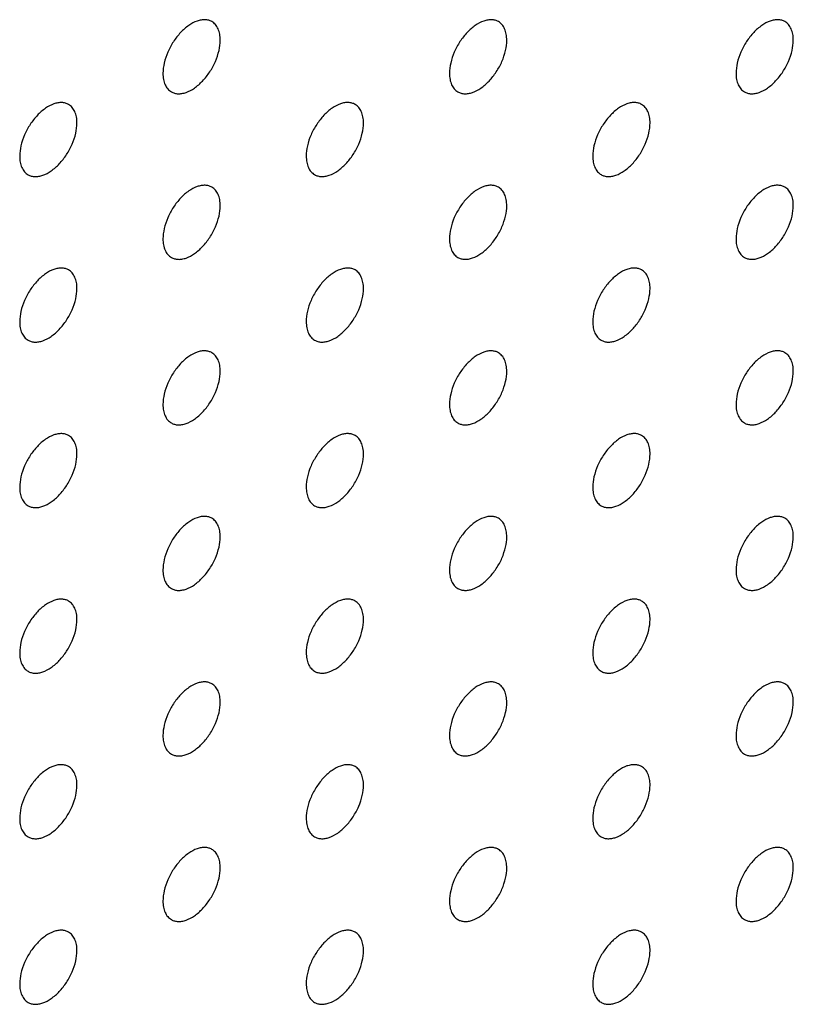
# Model space of a CAD drawing. Header units: inches. Extents: x 0 to 34, y 0 to 22.
# Tile 128 of 176: x 29.224 to 29.606, y 8.107 to 8.592. Entities that reach past the tile are written whole.
import ezdxf

# ---------------------------------------------------------------- set-up
doc = ezdxf.new("R2010")
doc.units = ezdxf.units.IN
doc.header["$LTSCALE"] = 1.87
doc.header["$MEASUREMENT"] = 0
doc.layers.add('02___PRT_ALL_AXES', color=7, linetype='CONTINUOUS')

msp = doc.modelspace()

# ---------------------------------------------------------------- linework, layer by layer
at = {"layer": '02___PRT_ALL_AXES', "color": 7, "linetype": 'CONTINUOUS'}
for points, knots in [([(29.31867, 8.59124), (29.31817, 8.59153), (29.31709, 8.59198), (29.3153, 8.59224), (29.31337, 8.59209), (29.31057, 8.59135), (29.30699, 8.5894), (29.30304, 8.5859), (29.29954, 8.58142), (29.29678, 8.57634), (29.29501, 8.57105), (29.29453, 8.56746), (29.29453, 8.56576)], [0, 0, 0, 0, 0.042842, 0.087441, 0.135298, 0.187275, 0.304489, 0.438213, 0.582466, 0.729664, 0.871609, 1, 1, 1, 1]), ([(29.32281, 8.58209), (29.32281, 8.58309), (29.32265, 8.58502), (29.32187, 8.58766), (29.32057, 8.58982), (29.31933, 8.59086), (29.31867, 8.59124)], [0, 0, 0, 0, 0.288094, 0.548173, 0.782164, 1, 1, 1, 1]), ([(29.46009, 8.59125), (29.4596, 8.59153), (29.45851, 8.59199), (29.45672, 8.59225), (29.45479, 8.5921), (29.45199, 8.59136), (29.44841, 8.58941), (29.44446, 8.5859), (29.44096, 8.58143), (29.43821, 8.57635), (29.43643, 8.57106), (29.43595, 8.56747), (29.43595, 8.56576)], [0, 0, 0, 0, 0.042842, 0.087441, 0.135298, 0.187275, 0.304489, 0.438213, 0.582466, 0.729664, 0.871609, 1, 1, 1, 1]), ([(29.46423, 8.5821), (29.46423, 8.5831), (29.46407, 8.58503), (29.46329, 8.58767), (29.46199, 8.58983), (29.46075, 8.59087), (29.46009, 8.59125)], [0, 0, 0, 0, 0.288094, 0.548173, 0.782164, 1, 1, 1, 1]), ([(29.60151, 8.59126), (29.60102, 8.59154), (29.59993, 8.59199), (29.59814, 8.59226), (29.59621, 8.59211), (29.59341, 8.59137), (29.58983, 8.58941), (29.58588, 8.58591), (29.58238, 8.58144), (29.57963, 8.57635), (29.57786, 8.57107), (29.57737, 8.56748), (29.57737, 8.56577)], [0, 0, 0, 0, 0.042842, 0.087441, 0.135298, 0.187275, 0.304489, 0.438213, 0.582466, 0.729664, 0.871609, 1, 1, 1, 1]), ([(29.60565, 8.5821), (29.60565, 8.58311), (29.60549, 8.58503), (29.60472, 8.58768), (29.60341, 8.58984), (29.60217, 8.59088), (29.60151, 8.59126)], [0, 0, 0, 0, 0.288094, 0.548173, 0.782164, 1, 1, 1, 1]), ([(29.29867, 8.5566), (29.29916, 8.55632), (29.30025, 8.55587), (29.30204, 8.5556), (29.30397, 8.55575), (29.30677, 8.55649), (29.31035, 8.55845), (29.3143, 8.56195), (29.31779, 8.56642), (29.32055, 8.57151), (29.32232, 8.57679), (29.32281, 8.58038), (29.32281, 8.58209)], [0, 0, 0, 0, 0.042842, 0.087441, 0.135298, 0.187275, 0.304489, 0.438213, 0.582466, 0.729664, 0.871609, 1, 1, 1, 1]), ([(29.44009, 8.55661), (29.44058, 8.55633), (29.44167, 8.55587), (29.44346, 8.55561), (29.44539, 8.55576), (29.44819, 8.5565), (29.45177, 8.55845), (29.45572, 8.56196), (29.45922, 8.56643), (29.46197, 8.57151), (29.46374, 8.5768), (29.46423, 8.58039), (29.46423, 8.5821)], [0, 0, 0, 0, 0.042842, 0.087441, 0.135298, 0.187275, 0.304489, 0.438213, 0.582466, 0.729664, 0.871609, 1, 1, 1, 1]), ([(29.58151, 8.55662), (29.582, 8.55633), (29.58309, 8.55588), (29.58488, 8.55562), (29.58681, 8.55576), (29.58961, 8.55651), (29.59319, 8.55846), (29.59714, 8.56196), (29.60064, 8.56644), (29.60339, 8.57152), (29.60516, 8.5768), (29.60565, 8.5804), (29.60565, 8.5821)], [0, 0, 0, 0, 0.042842, 0.087441, 0.135298, 0.187275, 0.304489, 0.438213, 0.582466, 0.729664, 0.871609, 1, 1, 1, 1]), ([(29.29453, 8.56576), (29.29453, 8.56475), (29.29469, 8.56283), (29.29546, 8.56018), (29.29677, 8.55802), (29.29801, 8.55698), (29.29867, 8.5566)], [0, 0, 0, 0, 0.288094, 0.548173, 0.782164, 1, 1, 1, 1]), ([(29.43595, 8.56576), (29.43595, 8.56476), (29.43611, 8.56283), (29.43688, 8.56019), (29.43819, 8.55803), (29.43943, 8.55699), (29.44009, 8.55661)], [0, 0, 0, 0, 0.288094, 0.548173, 0.782164, 1, 1, 1, 1]), ([(29.57737, 8.56577), (29.57737, 8.56476), (29.57753, 8.56284), (29.5783, 8.5602), (29.57961, 8.55804), (29.58085, 8.557), (29.58151, 8.55662)], [0, 0, 0, 0, 0.288094, 0.548173, 0.782164, 1, 1, 1, 1]), ([(29.24796, 8.55041), (29.24746, 8.5507), (29.24638, 8.55115), (29.24458, 8.55141), (29.24266, 8.55127), (29.23986, 8.55053), (29.23628, 8.54857), (29.23233, 8.54507), (29.22883, 8.5406), (29.22607, 8.53551), (29.2243, 8.53023), (29.22381, 8.52663), (29.22381, 8.52493)], [0, 0, 0, 0, 0.042842, 0.087441, 0.135298, 0.187275, 0.304489, 0.438213, 0.582466, 0.729664, 0.871609, 1, 1, 1, 1]), ([(29.2521, 8.54126), (29.2521, 8.54227), (29.25194, 8.54419), (29.25116, 8.54684), (29.24986, 8.549), (29.24862, 8.55003), (29.24796, 8.55041)], [0, 0, 0, 0, 0.288094, 0.548173, 0.782164, 1, 1, 1, 1]), ([(29.38938, 8.55042), (29.38889, 8.55071), (29.3878, 8.55116), (29.38601, 8.55142), (29.38408, 8.55128), (29.38128, 8.55053), (29.3777, 8.54858), (29.37375, 8.54508), (29.37025, 8.5406), (29.36749, 8.53552), (29.36572, 8.53024), (29.36524, 8.52664), (29.36524, 8.52494)], [0, 0, 0, 0, 0.042842, 0.087441, 0.135298, 0.187275, 0.304489, 0.438213, 0.582466, 0.729664, 0.871609, 1, 1, 1, 1]), ([(29.39352, 8.54127), (29.39352, 8.54227), (29.39336, 8.5442), (29.39258, 8.54684), (29.39128, 8.549), (29.39004, 8.55004), (29.38938, 8.55042)], [0, 0, 0, 0, 0.288094, 0.548173, 0.782164, 1, 1, 1, 1]), ([(29.5308, 8.55043), (29.53031, 8.55071), (29.52922, 8.55117), (29.52743, 8.55143), (29.5255, 8.55128), (29.5227, 8.55054), (29.51912, 8.54859), (29.51517, 8.54508), (29.51167, 8.54061), (29.50892, 8.53553), (29.50715, 8.53024), (29.50666, 8.52665), (29.50666, 8.52494)], [0, 0, 0, 0, 0.042842, 0.087441, 0.135298, 0.187275, 0.304489, 0.438213, 0.582466, 0.729664, 0.871609, 1, 1, 1, 1]), ([(29.53494, 8.54128), (29.53494, 8.54228), (29.53478, 8.54421), (29.53401, 8.54685), (29.5327, 8.54901), (29.53146, 8.55005), (29.5308, 8.55043)], [0, 0, 0, 0, 0.288094, 0.548173, 0.782164, 1, 1, 1, 1]), ([(29.22796, 8.51577), (29.22845, 8.51549), (29.22954, 8.51504), (29.23133, 8.51477), (29.23326, 8.51492), (29.23606, 8.51566), (29.23964, 8.51762), (29.24359, 8.52112), (29.24708, 8.52559), (29.24984, 8.53068), (29.25161, 8.53596), (29.2521, 8.53955), (29.2521, 8.54126)], [0, 0, 0, 0, 0.042842, 0.087441, 0.135298, 0.187275, 0.304489, 0.438213, 0.582466, 0.729664, 0.871609, 1, 1, 1, 1]), ([(29.36938, 8.51578), (29.36987, 8.5155), (29.37096, 8.51505), (29.37275, 8.51478), (29.37468, 8.51493), (29.37748, 8.51567), (29.38106, 8.51763), (29.38501, 8.52113), (29.3885, 8.5256), (29.39126, 8.53069), (29.39303, 8.53597), (29.39352, 8.53956), (29.39352, 8.54127)], [0, 0, 0, 0, 0.042842, 0.087441, 0.135298, 0.187275, 0.304489, 0.438213, 0.582466, 0.729664, 0.871609, 1, 1, 1, 1]), ([(29.5108, 8.51579), (29.51129, 8.51551), (29.51238, 8.51505), (29.51417, 8.51479), (29.5161, 8.51494), (29.5189, 8.51568), (29.52248, 8.51763), (29.52643, 8.52114), (29.52993, 8.52561), (29.53268, 8.53069), (29.53445, 8.53598), (29.53494, 8.53957), (29.53494, 8.54128)], [0, 0, 0, 0, 0.042842, 0.087441, 0.135298, 0.187275, 0.304489, 0.438213, 0.582466, 0.729664, 0.871609, 1, 1, 1, 1]), ([(29.22381, 8.52493), (29.22381, 8.52392), (29.22397, 8.522), (29.22475, 8.51935), (29.22606, 8.51719), (29.2273, 8.51616), (29.22796, 8.51577)], [0, 0, 0, 0, 0.288094, 0.548173, 0.782164, 1, 1, 1, 1]), ([(29.36524, 8.52494), (29.36524, 8.52393), (29.3654, 8.52201), (29.36617, 8.51936), (29.36748, 8.5172), (29.36872, 8.51616), (29.36938, 8.51578)], [0, 0, 0, 0, 0.288094, 0.548173, 0.782164, 1, 1, 1, 1]), ([(29.50666, 8.52494), (29.50666, 8.52394), (29.50682, 8.52201), (29.50759, 8.51937), (29.5089, 8.51721), (29.51014, 8.51617), (29.5108, 8.51579)], [0, 0, 0, 0, 0.288094, 0.548173, 0.782164, 1, 1, 1, 1]), ([(29.31867, 8.50959), (29.31817, 8.50988), (29.31709, 8.51033), (29.3153, 8.51059), (29.31337, 8.51045), (29.31057, 8.50971), (29.30699, 8.50775), (29.30304, 8.50425), (29.29954, 8.49978), (29.29678, 8.49469), (29.29501, 8.48941), (29.29453, 8.48581), (29.29453, 8.48411)], [0, 0, 0, 0, 0.042842, 0.087441, 0.135298, 0.187275, 0.304489, 0.438213, 0.582466, 0.729664, 0.871609, 1, 1, 1, 1]), ([(29.32281, 8.50044), (29.32281, 8.50145), (29.32265, 8.50337), (29.32187, 8.50602), (29.32057, 8.50818), (29.31933, 8.50921), (29.31867, 8.50959)], [0, 0, 0, 0, 0.288094, 0.548173, 0.782164, 1, 1, 1, 1]), ([(29.46009, 8.5096), (29.4596, 8.50989), (29.45851, 8.51034), (29.45672, 8.5106), (29.45479, 8.51046), (29.45199, 8.50971), (29.44841, 8.50776), (29.44446, 8.50426), (29.44096, 8.49978), (29.43821, 8.4947), (29.43643, 8.48942), (29.43595, 8.48582), (29.43595, 8.48412)], [0, 0, 0, 0, 0.042842, 0.087441, 0.135298, 0.187275, 0.304489, 0.438213, 0.582466, 0.729664, 0.871609, 1, 1, 1, 1]), ([(29.46423, 8.50045), (29.46423, 8.50146), (29.46407, 8.50338), (29.46329, 8.50602), (29.46199, 8.50818), (29.46075, 8.50922), (29.46009, 8.5096)], [0, 0, 0, 0, 0.288094, 0.548173, 0.782164, 1, 1, 1, 1]), ([(29.60151, 8.50961), (29.60102, 8.50989), (29.59993, 8.51035), (29.59814, 8.51061), (29.59621, 8.51046), (29.59341, 8.50972), (29.58983, 8.50777), (29.58588, 8.50426), (29.58238, 8.49979), (29.57963, 8.49471), (29.57786, 8.48942), (29.57737, 8.48583), (29.57737, 8.48412)], [0, 0, 0, 0, 0.042842, 0.087441, 0.135298, 0.187275, 0.304489, 0.438213, 0.582466, 0.729664, 0.871609, 1, 1, 1, 1]), ([(29.60565, 8.50046), (29.60565, 8.50146), (29.60549, 8.50339), (29.60472, 8.50603), (29.60341, 8.50819), (29.60217, 8.50923), (29.60151, 8.50961)], [0, 0, 0, 0, 0.288094, 0.548173, 0.782164, 1, 1, 1, 1]), ([(29.29867, 8.47496), (29.29916, 8.47467), (29.30025, 8.47422), (29.30204, 8.47395), (29.30397, 8.4741), (29.30677, 8.47484), (29.31035, 8.4768), (29.3143, 8.4803), (29.31779, 8.48477), (29.32055, 8.48986), (29.32232, 8.49514), (29.32281, 8.49873), (29.32281, 8.50044)], [0, 0, 0, 0, 0.042842, 0.087441, 0.135298, 0.187275, 0.304489, 0.438213, 0.582466, 0.729664, 0.871609, 1, 1, 1, 1]), ([(29.44009, 8.47496), (29.44058, 8.47468), (29.44167, 8.47423), (29.44346, 8.47396), (29.44539, 8.47411), (29.44819, 8.47485), (29.45177, 8.47681), (29.45572, 8.48031), (29.45922, 8.48478), (29.46197, 8.48987), (29.46374, 8.49515), (29.46423, 8.49874), (29.46423, 8.50045)], [0, 0, 0, 0, 0.042842, 0.087441, 0.135298, 0.187275, 0.304489, 0.438213, 0.582466, 0.729664, 0.871609, 1, 1, 1, 1]), ([(29.58151, 8.47497), (29.582, 8.47469), (29.58309, 8.47423), (29.58488, 8.47397), (29.58681, 8.47412), (29.58961, 8.47486), (29.59319, 8.47681), (29.59714, 8.48032), (29.60064, 8.48479), (29.60339, 8.48987), (29.60516, 8.49516), (29.60565, 8.49875), (29.60565, 8.50046)], [0, 0, 0, 0, 0.042842, 0.087441, 0.135298, 0.187275, 0.304489, 0.438213, 0.582466, 0.729664, 0.871609, 1, 1, 1, 1]), ([(29.29453, 8.48411), (29.29453, 8.4831), (29.29469, 8.48118), (29.29546, 8.47853), (29.29677, 8.47637), (29.29801, 8.47534), (29.29867, 8.47496)], [0, 0, 0, 0, 0.288094, 0.548173, 0.782164, 1, 1, 1, 1]), ([(29.43595, 8.48412), (29.43595, 8.48311), (29.43611, 8.48119), (29.43688, 8.47854), (29.43819, 8.47638), (29.43943, 8.47534), (29.44009, 8.47496)], [0, 0, 0, 0, 0.288094, 0.548173, 0.782164, 1, 1, 1, 1]), ([(29.57737, 8.48412), (29.57737, 8.48312), (29.57753, 8.48119), (29.5783, 8.47855), (29.57961, 8.47639), (29.58085, 8.47535), (29.58151, 8.47497)], [0, 0, 0, 0, 0.288094, 0.548173, 0.782164, 1, 1, 1, 1]), ([(29.24796, 8.46877), (29.24746, 8.46905), (29.24638, 8.4695), (29.24458, 8.46977), (29.24266, 8.46962), (29.23986, 8.46888), (29.23628, 8.46692), (29.23233, 8.46342), (29.22883, 8.45895), (29.22607, 8.45386), (29.2243, 8.44858), (29.22381, 8.44499), (29.22381, 8.44328)], [0, 0, 0, 0, 0.042842, 0.087441, 0.135298, 0.187275, 0.304489, 0.438213, 0.582466, 0.729664, 0.871609, 1, 1, 1, 1]), ([(29.38938, 8.46877), (29.38889, 8.46906), (29.3878, 8.46951), (29.38601, 8.46977), (29.38408, 8.46963), (29.38128, 8.46889), (29.3777, 8.46693), (29.37375, 8.46343), (29.37025, 8.45896), (29.36749, 8.45387), (29.36572, 8.44859), (29.36524, 8.445), (29.36524, 8.44329)], [0, 0, 0, 0, 0.042842, 0.087441, 0.135298, 0.187275, 0.304489, 0.438213, 0.582466, 0.729664, 0.871609, 1, 1, 1, 1]), ([(29.5308, 8.46878), (29.53031, 8.46907), (29.52922, 8.46952), (29.52743, 8.46978), (29.5255, 8.46964), (29.5227, 8.46889), (29.51912, 8.46694), (29.51517, 8.46344), (29.51167, 8.45896), (29.50892, 8.45388), (29.50715, 8.4486), (29.50666, 8.445), (29.50666, 8.4433)], [0, 0, 0, 0, 0.042842, 0.087441, 0.135298, 0.187275, 0.304489, 0.438213, 0.582466, 0.729664, 0.871609, 1, 1, 1, 1]), ([(29.2521, 8.45961), (29.2521, 8.46062), (29.25194, 8.46254), (29.25116, 8.46519), (29.24986, 8.46735), (29.24862, 8.46839), (29.24796, 8.46877)], [0, 0, 0, 0, 0.288094, 0.548173, 0.782164, 1, 1, 1, 1]), ([(29.39352, 8.45962), (29.39352, 8.46063), (29.39336, 8.46255), (29.39258, 8.4652), (29.39128, 8.46736), (29.39004, 8.46839), (29.38938, 8.46877)], [0, 0, 0, 0, 0.288094, 0.548173, 0.782164, 1, 1, 1, 1]), ([(29.53494, 8.45963), (29.53494, 8.46064), (29.53478, 8.46256), (29.53401, 8.4652), (29.5327, 8.46737), (29.53146, 8.4684), (29.5308, 8.46878)], [0, 0, 0, 0, 0.288094, 0.548173, 0.782164, 1, 1, 1, 1]), ([(29.22796, 8.43413), (29.22845, 8.43384), (29.22954, 8.43339), (29.23133, 8.43313), (29.23326, 8.43327), (29.23606, 8.43402), (29.23964, 8.43597), (29.24359, 8.43947), (29.24708, 8.44395), (29.24984, 8.44903), (29.25161, 8.45431), (29.2521, 8.45791), (29.2521, 8.45961)], [0, 0, 0, 0, 0.042842, 0.087441, 0.135298, 0.187275, 0.304489, 0.438213, 0.582466, 0.729664, 0.871609, 1, 1, 1, 1]), ([(29.36938, 8.43414), (29.36987, 8.43385), (29.37096, 8.4334), (29.37275, 8.43314), (29.37468, 8.43328), (29.37748, 8.43402), (29.38106, 8.43598), (29.38501, 8.43948), (29.3885, 8.44395), (29.39126, 8.44904), (29.39303, 8.45432), (29.39352, 8.45792), (29.39352, 8.45962)], [0, 0, 0, 0, 0.042842, 0.087441, 0.135298, 0.187275, 0.304489, 0.438213, 0.582466, 0.729664, 0.871609, 1, 1, 1, 1]), ([(29.5108, 8.43414), (29.51129, 8.43386), (29.51238, 8.43341), (29.51417, 8.43314), (29.5161, 8.43329), (29.5189, 8.43403), (29.52248, 8.43599), (29.52643, 8.43949), (29.52993, 8.44396), (29.53268, 8.44905), (29.53445, 8.45433), (29.53494, 8.45792), (29.53494, 8.45963)], [0, 0, 0, 0, 0.042842, 0.087441, 0.135298, 0.187275, 0.304489, 0.438213, 0.582466, 0.729664, 0.871609, 1, 1, 1, 1]), ([(29.22381, 8.44328), (29.22381, 8.44227), (29.22397, 8.44035), (29.22475, 8.43771), (29.22606, 8.43554), (29.2273, 8.43451), (29.22796, 8.43413)], [0, 0, 0, 0, 0.288094, 0.548173, 0.782164, 1, 1, 1, 1]), ([(29.36524, 8.44329), (29.36524, 8.44228), (29.3654, 8.44036), (29.36617, 8.43771), (29.36748, 8.43555), (29.36872, 8.43452), (29.36938, 8.43414)], [0, 0, 0, 0, 0.288094, 0.548173, 0.782164, 1, 1, 1, 1]), ([(29.50666, 8.4433), (29.50666, 8.44229), (29.50682, 8.44037), (29.50759, 8.43772), (29.5089, 8.43556), (29.51014, 8.43452), (29.5108, 8.43414)], [0, 0, 0, 0, 0.288094, 0.548173, 0.782164, 1, 1, 1, 1]), ([(29.31867, 8.42795), (29.31817, 8.42823), (29.31709, 8.42868), (29.3153, 8.42895), (29.31337, 8.4288), (29.31057, 8.42806), (29.30699, 8.4261), (29.30304, 8.4226), (29.29954, 8.41813), (29.29678, 8.41304), (29.29501, 8.40776), (29.29453, 8.40417), (29.29453, 8.40246)], [0, 0, 0, 0, 0.042842, 0.087441, 0.135298, 0.187275, 0.304489, 0.438213, 0.582466, 0.729664, 0.871609, 1, 1, 1, 1]), ([(29.32281, 8.41879), (29.32281, 8.4198), (29.32265, 8.42172), (29.32187, 8.42437), (29.32057, 8.42653), (29.31933, 8.42757), (29.31867, 8.42795)], [0, 0, 0, 0, 0.288094, 0.548173, 0.782164, 1, 1, 1, 1]), ([(29.46009, 8.42796), (29.4596, 8.42824), (29.45851, 8.42869), (29.45672, 8.42896), (29.45479, 8.42881), (29.45199, 8.42807), (29.44841, 8.42611), (29.44446, 8.42261), (29.44096, 8.41814), (29.43821, 8.41305), (29.43643, 8.40777), (29.43595, 8.40418), (29.43595, 8.40247)], [0, 0, 0, 0, 0.042842, 0.087441, 0.135298, 0.187275, 0.304489, 0.438213, 0.582466, 0.729664, 0.871609, 1, 1, 1, 1]), ([(29.46423, 8.4188), (29.46423, 8.41981), (29.46407, 8.42173), (29.46329, 8.42438), (29.46199, 8.42654), (29.46075, 8.42757), (29.46009, 8.42796)], [0, 0, 0, 0, 0.288094, 0.548173, 0.782164, 1, 1, 1, 1]), ([(29.60151, 8.42796), (29.60102, 8.42825), (29.59993, 8.4287), (29.59814, 8.42896), (29.59621, 8.42882), (29.59341, 8.42807), (29.58983, 8.42612), (29.58588, 8.42262), (29.58238, 8.41815), (29.57963, 8.41306), (29.57786, 8.40778), (29.57737, 8.40418), (29.57737, 8.40248)], [0, 0, 0, 0, 0.042842, 0.087441, 0.135298, 0.187275, 0.304489, 0.438213, 0.582466, 0.729664, 0.871609, 1, 1, 1, 1]), ([(29.60565, 8.41881), (29.60565, 8.41982), (29.60549, 8.42174), (29.60472, 8.42439), (29.60341, 8.42655), (29.60217, 8.42758), (29.60151, 8.42796)], [0, 0, 0, 0, 0.288094, 0.548173, 0.782164, 1, 1, 1, 1]), ([(29.29867, 8.39331), (29.29916, 8.39302), (29.30025, 8.39257), (29.30204, 8.39231), (29.30397, 8.39245), (29.30677, 8.3932), (29.31035, 8.39515), (29.3143, 8.39865), (29.31779, 8.40313), (29.32055, 8.40821), (29.32232, 8.41349), (29.32281, 8.41709), (29.32281, 8.41879)], [0, 0, 0, 0, 0.042842, 0.087441, 0.135298, 0.187275, 0.304489, 0.438213, 0.582466, 0.729664, 0.871609, 1, 1, 1, 1]), ([(29.44009, 8.39332), (29.44058, 8.39303), (29.44167, 8.39258), (29.44346, 8.39232), (29.44539, 8.39246), (29.44819, 8.3932), (29.45177, 8.39516), (29.45572, 8.39866), (29.45922, 8.40313), (29.46197, 8.40822), (29.46374, 8.4135), (29.46423, 8.4171), (29.46423, 8.4188)], [0, 0, 0, 0, 0.042842, 0.087441, 0.135298, 0.187275, 0.304489, 0.438213, 0.582466, 0.729664, 0.871609, 1, 1, 1, 1]), ([(29.58151, 8.39332), (29.582, 8.39304), (29.58309, 8.39259), (29.58488, 8.39232), (29.58681, 8.39247), (29.58961, 8.39321), (29.59319, 8.39517), (29.59714, 8.39867), (29.60064, 8.40314), (29.60339, 8.40823), (29.60516, 8.41351), (29.60565, 8.4171), (29.60565, 8.41881)], [0, 0, 0, 0, 0.042842, 0.087441, 0.135298, 0.187275, 0.304489, 0.438213, 0.582466, 0.729664, 0.871609, 1, 1, 1, 1]), ([(29.29453, 8.40246), (29.29453, 8.40145), (29.29469, 8.39953), (29.29546, 8.39689), (29.29677, 8.39473), (29.29801, 8.39369), (29.29867, 8.39331)], [0, 0, 0, 0, 0.288094, 0.548173, 0.782164, 1, 1, 1, 1]), ([(29.43595, 8.40247), (29.43595, 8.40146), (29.43611, 8.39954), (29.43688, 8.39689), (29.43819, 8.39473), (29.43943, 8.3937), (29.44009, 8.39332)], [0, 0, 0, 0, 0.288094, 0.548173, 0.782164, 1, 1, 1, 1]), ([(29.57737, 8.40248), (29.57737, 8.40147), (29.57753, 8.39955), (29.5783, 8.3969), (29.57961, 8.39474), (29.58085, 8.3937), (29.58151, 8.39332)], [0, 0, 0, 0, 0.288094, 0.548173, 0.782164, 1, 1, 1, 1]), ([(29.24796, 8.38712), (29.24746, 8.3874), (29.24638, 8.38786), (29.24458, 8.38812), (29.24266, 8.38797), (29.23986, 8.38723), (29.23628, 8.38528), (29.23233, 8.38177), (29.22883, 8.3773), (29.22607, 8.37222), (29.2243, 8.36693), (29.22381, 8.36334), (29.22381, 8.36163)], [0, 0, 0, 0, 0.042842, 0.087441, 0.135298, 0.187275, 0.304489, 0.438213, 0.582466, 0.729664, 0.871609, 1, 1, 1, 1]), ([(29.2521, 8.37797), (29.2521, 8.37897), (29.25194, 8.3809), (29.25116, 8.38354), (29.24986, 8.3857), (29.24862, 8.38674), (29.24796, 8.38712)], [0, 0, 0, 0, 0.288094, 0.548173, 0.782164, 1, 1, 1, 1]), ([(29.38938, 8.38713), (29.38889, 8.38741), (29.3878, 8.38786), (29.38601, 8.38813), (29.38408, 8.38798), (29.38128, 8.38724), (29.3777, 8.38528), (29.37375, 8.38178), (29.37025, 8.37731), (29.36749, 8.37222), (29.36572, 8.36694), (29.36524, 8.36335), (29.36524, 8.36164)], [0, 0, 0, 0, 0.042842, 0.087441, 0.135298, 0.187275, 0.304489, 0.438213, 0.582466, 0.729664, 0.871609, 1, 1, 1, 1]), ([(29.39352, 8.37797), (29.39352, 8.37898), (29.39336, 8.3809), (29.39258, 8.38355), (29.39128, 8.38571), (29.39004, 8.38675), (29.38938, 8.38713)], [0, 0, 0, 0, 0.288094, 0.548173, 0.782164, 1, 1, 1, 1]), ([(29.5308, 8.38714), (29.53031, 8.38742), (29.52922, 8.38787), (29.52743, 8.38814), (29.5255, 8.38799), (29.5227, 8.38725), (29.51912, 8.38529), (29.51517, 8.38179), (29.51167, 8.37732), (29.50892, 8.37223), (29.50715, 8.36695), (29.50666, 8.36336), (29.50666, 8.36165)], [0, 0, 0, 0, 0.042842, 0.087441, 0.135298, 0.187275, 0.304489, 0.438213, 0.582466, 0.729664, 0.871609, 1, 1, 1, 1]), ([(29.53494, 8.37798), (29.53494, 8.37899), (29.53478, 8.38091), (29.53401, 8.38356), (29.5327, 8.38572), (29.53146, 8.38675), (29.5308, 8.38714)], [0, 0, 0, 0, 0.288094, 0.548173, 0.782164, 1, 1, 1, 1]), ([(29.22796, 8.35248), (29.22845, 8.3522), (29.22954, 8.35174), (29.23133, 8.35148), (29.23326, 8.35163), (29.23606, 8.35237), (29.23964, 8.35432), (29.24359, 8.35783), (29.24708, 8.3623), (29.24984, 8.36738), (29.25161, 8.37267), (29.2521, 8.37626), (29.2521, 8.37797)], [0, 0, 0, 0, 0.042842, 0.087441, 0.135298, 0.187275, 0.304489, 0.438213, 0.582466, 0.729664, 0.871609, 1, 1, 1, 1]), ([(29.36938, 8.35249), (29.36987, 8.3522), (29.37096, 8.35175), (29.37275, 8.35149), (29.37468, 8.35163), (29.37748, 8.35238), (29.38106, 8.35433), (29.38501, 8.35783), (29.3885, 8.36231), (29.39126, 8.36739), (29.39303, 8.37267), (29.39352, 8.37627), (29.39352, 8.37797)], [0, 0, 0, 0, 0.042842, 0.087441, 0.135298, 0.187275, 0.304489, 0.438213, 0.582466, 0.729664, 0.871609, 1, 1, 1, 1]), ([(29.5108, 8.3525), (29.51129, 8.35221), (29.51238, 8.35176), (29.51417, 8.3515), (29.5161, 8.35164), (29.5189, 8.35239), (29.52248, 8.35434), (29.52643, 8.35784), (29.52993, 8.36231), (29.53268, 8.3674), (29.53445, 8.37268), (29.53494, 8.37628), (29.53494, 8.37798)], [0, 0, 0, 0, 0.042842, 0.087441, 0.135298, 0.187275, 0.304489, 0.438213, 0.582466, 0.729664, 0.871609, 1, 1, 1, 1]), ([(29.22381, 8.36163), (29.22381, 8.36063), (29.22397, 8.3587), (29.22475, 8.35606), (29.22606, 8.3539), (29.2273, 8.35286), (29.22796, 8.35248)], [0, 0, 0, 0, 0.288094, 0.548173, 0.782164, 1, 1, 1, 1]), ([(29.36524, 8.36164), (29.36524, 8.36064), (29.3654, 8.35871), (29.36617, 8.35607), (29.36748, 8.35391), (29.36872, 8.35287), (29.36938, 8.35249)], [0, 0, 0, 0, 0.288094, 0.548173, 0.782164, 1, 1, 1, 1]), ([(29.50666, 8.36165), (29.50666, 8.36064), (29.50682, 8.35872), (29.50759, 8.35607), (29.5089, 8.35391), (29.51014, 8.35288), (29.5108, 8.3525)], [0, 0, 0, 0, 0.288094, 0.548173, 0.782164, 1, 1, 1, 1]), ([(29.31867, 8.3463), (29.31817, 8.34658), (29.31709, 8.34704), (29.3153, 8.3473), (29.31337, 8.34715), (29.31057, 8.34641), (29.30699, 8.34446), (29.30304, 8.34095), (29.29954, 8.33648), (29.29678, 8.3314), (29.29501, 8.32611), (29.29453, 8.32252), (29.29453, 8.32082)], [0, 0, 0, 0, 0.042842, 0.087441, 0.135298, 0.187275, 0.304489, 0.438213, 0.582466, 0.729664, 0.871609, 1, 1, 1, 1]), ([(29.32281, 8.33715), (29.32281, 8.33815), (29.32265, 8.34008), (29.32187, 8.34272), (29.32057, 8.34488), (29.31933, 8.34592), (29.31867, 8.3463)], [0, 0, 0, 0, 0.288094, 0.548173, 0.782164, 1, 1, 1, 1]), ([(29.46009, 8.34631), (29.4596, 8.34659), (29.45851, 8.34704), (29.45672, 8.34731), (29.45479, 8.34716), (29.45199, 8.34642), (29.44841, 8.34446), (29.44446, 8.34096), (29.44096, 8.33649), (29.43821, 8.3314), (29.43643, 8.32612), (29.43595, 8.32253), (29.43595, 8.32082)], [0, 0, 0, 0, 0.042842, 0.087441, 0.135298, 0.187275, 0.304489, 0.438213, 0.582466, 0.729664, 0.871609, 1, 1, 1, 1]), ([(29.46423, 8.33715), (29.46423, 8.33816), (29.46407, 8.34008), (29.46329, 8.34273), (29.46199, 8.34489), (29.46075, 8.34593), (29.46009, 8.34631)], [0, 0, 0, 0, 0.288094, 0.548173, 0.782164, 1, 1, 1, 1]), ([(29.60151, 8.34632), (29.60102, 8.3466), (29.59993, 8.34705), (29.59814, 8.34732), (29.59621, 8.34717), (29.59341, 8.34643), (29.58983, 8.34447), (29.58588, 8.34097), (29.58238, 8.3365), (29.57963, 8.33141), (29.57786, 8.32613), (29.57737, 8.32254), (29.57737, 8.32083)], [0, 0, 0, 0, 0.042842, 0.087441, 0.135298, 0.187275, 0.304489, 0.438213, 0.582466, 0.729664, 0.871609, 1, 1, 1, 1]), ([(29.60565, 8.33716), (29.60565, 8.33817), (29.60549, 8.34009), (29.60472, 8.34274), (29.60341, 8.3449), (29.60217, 8.34594), (29.60151, 8.34632)], [0, 0, 0, 0, 0.288094, 0.548173, 0.782164, 1, 1, 1, 1]), ([(29.29867, 8.31166), (29.29916, 8.31138), (29.30025, 8.31092), (29.30204, 8.31066), (29.30397, 8.31081), (29.30677, 8.31155), (29.31035, 8.3135), (29.3143, 8.31701), (29.31779, 8.32148), (29.32055, 8.32656), (29.32232, 8.33185), (29.32281, 8.33544), (29.32281, 8.33715)], [0, 0, 0, 0, 0.042842, 0.087441, 0.135298, 0.187275, 0.304489, 0.438213, 0.582466, 0.729664, 0.871609, 1, 1, 1, 1]), ([(29.44009, 8.31167), (29.44058, 8.31138), (29.44167, 8.31093), (29.44346, 8.31067), (29.44539, 8.31082), (29.44819, 8.31156), (29.45177, 8.31351), (29.45572, 8.31702), (29.45922, 8.32149), (29.46197, 8.32657), (29.46374, 8.33186), (29.46423, 8.33545), (29.46423, 8.33715)], [0, 0, 0, 0, 0.042842, 0.087441, 0.135298, 0.187275, 0.304489, 0.438213, 0.582466, 0.729664, 0.871609, 1, 1, 1, 1]), ([(29.58151, 8.31168), (29.582, 8.31139), (29.58309, 8.31094), (29.58488, 8.31068), (29.58681, 8.31082), (29.58961, 8.31157), (29.59319, 8.31352), (29.59714, 8.31702), (29.60064, 8.32149), (29.60339, 8.32658), (29.60516, 8.33186), (29.60565, 8.33546), (29.60565, 8.33716)], [0, 0, 0, 0, 0.042842, 0.087441, 0.135298, 0.187275, 0.304489, 0.438213, 0.582466, 0.729664, 0.871609, 1, 1, 1, 1]), ([(29.29453, 8.32082), (29.29453, 8.31981), (29.29469, 8.31788), (29.29546, 8.31524), (29.29677, 8.31308), (29.29801, 8.31204), (29.29867, 8.31166)], [0, 0, 0, 0, 0.288094, 0.548173, 0.782164, 1, 1, 1, 1]), ([(29.43595, 8.32082), (29.43595, 8.31982), (29.43611, 8.31789), (29.43688, 8.31525), (29.43819, 8.31309), (29.43943, 8.31205), (29.44009, 8.31167)], [0, 0, 0, 0, 0.288094, 0.548173, 0.782164, 1, 1, 1, 1]), ([(29.57737, 8.32083), (29.57737, 8.31982), (29.57753, 8.3179), (29.5783, 8.31525), (29.57961, 8.31309), (29.58085, 8.31206), (29.58151, 8.31168)], [0, 0, 0, 0, 0.288094, 0.548173, 0.782164, 1, 1, 1, 1]), ([(29.24796, 8.30547), (29.24746, 8.30576), (29.24638, 8.30621), (29.24458, 8.30647), (29.24266, 8.30633), (29.23986, 8.30558), (29.23628, 8.30363), (29.23233, 8.30013), (29.22883, 8.29566), (29.22607, 8.29057), (29.2243, 8.28529), (29.22381, 8.28169), (29.22381, 8.27999)], [0, 0, 0, 0, 0.042842, 0.087441, 0.135298, 0.187275, 0.304489, 0.438213, 0.582466, 0.729664, 0.871609, 1, 1, 1, 1]), ([(29.2521, 8.29632), (29.2521, 8.29733), (29.25194, 8.29925), (29.25116, 8.3019), (29.24986, 8.30406), (29.24862, 8.30509), (29.24796, 8.30547)], [0, 0, 0, 0, 0.288094, 0.548173, 0.782164, 1, 1, 1, 1]), ([(29.38938, 8.30548), (29.38889, 8.30576), (29.3878, 8.30622), (29.38601, 8.30648), (29.38408, 8.30633), (29.38128, 8.30559), (29.3777, 8.30364), (29.37375, 8.30013), (29.37025, 8.29566), (29.36749, 8.29058), (29.36572, 8.28529), (29.36524, 8.2817), (29.36524, 8.28)], [0, 0, 0, 0, 0.042842, 0.087441, 0.135298, 0.187275, 0.304489, 0.438213, 0.582466, 0.729664, 0.871609, 1, 1, 1, 1]), ([(29.39352, 8.29633), (29.39352, 8.29733), (29.39336, 8.29926), (29.39258, 8.3019), (29.39128, 8.30406), (29.39004, 8.3051), (29.38938, 8.30548)], [0, 0, 0, 0, 0.288094, 0.548173, 0.782164, 1, 1, 1, 1]), ([(29.5308, 8.30549), (29.53031, 8.30577), (29.52922, 8.30623), (29.52743, 8.30649), (29.5255, 8.30634), (29.5227, 8.3056), (29.51912, 8.30364), (29.51517, 8.30014), (29.51167, 8.29567), (29.50892, 8.29058), (29.50715, 8.2853), (29.50666, 8.28171), (29.50666, 8.28)], [0, 0, 0, 0, 0.042842, 0.087441, 0.135298, 0.187275, 0.304489, 0.438213, 0.582466, 0.729664, 0.871609, 1, 1, 1, 1]), ([(29.53494, 8.29633), (29.53494, 8.29734), (29.53478, 8.29926), (29.53401, 8.30191), (29.5327, 8.30407), (29.53146, 8.30511), (29.5308, 8.30549)], [0, 0, 0, 0, 0.288094, 0.548173, 0.782164, 1, 1, 1, 1]), ([(29.22796, 8.27083), (29.22845, 8.27055), (29.22954, 8.2701), (29.23133, 8.26983), (29.23326, 8.26998), (29.23606, 8.27072), (29.23964, 8.27268), (29.24359, 8.27618), (29.24708, 8.28065), (29.24984, 8.28574), (29.25161, 8.29102), (29.2521, 8.29461), (29.2521, 8.29632)], [0, 0, 0, 0, 0.042842, 0.087441, 0.135298, 0.187275, 0.304489, 0.438213, 0.582466, 0.729664, 0.871609, 1, 1, 1, 1]), ([(29.36938, 8.27084), (29.36987, 8.27056), (29.37096, 8.2701), (29.37275, 8.26984), (29.37468, 8.26999), (29.37748, 8.27073), (29.38106, 8.27268), (29.38501, 8.27619), (29.3885, 8.28066), (29.39126, 8.28574), (29.39303, 8.29103), (29.39352, 8.29462), (29.39352, 8.29633)], [0, 0, 0, 0, 0.042842, 0.087441, 0.135298, 0.187275, 0.304489, 0.438213, 0.582466, 0.729664, 0.871609, 1, 1, 1, 1]), ([(29.5108, 8.27085), (29.51129, 8.27057), (29.51238, 8.27011), (29.51417, 8.26985), (29.5161, 8.27), (29.5189, 8.27074), (29.52248, 8.27269), (29.52643, 8.2762), (29.52993, 8.28067), (29.53268, 8.28575), (29.53445, 8.29104), (29.53494, 8.29463), (29.53494, 8.29633)], [0, 0, 0, 0, 0.042842, 0.087441, 0.135298, 0.187275, 0.304489, 0.438213, 0.582466, 0.729664, 0.871609, 1, 1, 1, 1]), ([(29.22381, 8.27999), (29.22381, 8.27898), (29.22397, 8.27706), (29.22475, 8.27441), (29.22606, 8.27225), (29.2273, 8.27121), (29.22796, 8.27083)], [0, 0, 0, 0, 0.288094, 0.548173, 0.782164, 1, 1, 1, 1]), ([(29.36524, 8.28), (29.36524, 8.27899), (29.3654, 8.27707), (29.36617, 8.27442), (29.36748, 8.27226), (29.36872, 8.27122), (29.36938, 8.27084)], [0, 0, 0, 0, 0.288094, 0.548173, 0.782164, 1, 1, 1, 1]), ([(29.50666, 8.28), (29.50666, 8.279), (29.50682, 8.27707), (29.50759, 8.27443), (29.5089, 8.27227), (29.51014, 8.27123), (29.5108, 8.27085)], [0, 0, 0, 0, 0.288094, 0.548173, 0.782164, 1, 1, 1, 1]), ([(29.31867, 8.26465), (29.31817, 8.26494), (29.31709, 8.26539), (29.3153, 8.26565), (29.31337, 8.26551), (29.31057, 8.26476), (29.30699, 8.26281), (29.30304, 8.25931), (29.29954, 8.25484), (29.29678, 8.24975), (29.29501, 8.24447), (29.29453, 8.24087), (29.29453, 8.23917)], [0, 0, 0, 0, 0.042842, 0.087441, 0.135298, 0.187275, 0.304489, 0.438213, 0.582466, 0.729664, 0.871609, 1, 1, 1, 1]), ([(29.46009, 8.26466), (29.4596, 8.26495), (29.45851, 8.2654), (29.45672, 8.26566), (29.45479, 8.26551), (29.45199, 8.26477), (29.44841, 8.26282), (29.44446, 8.25931), (29.44096, 8.25484), (29.43821, 8.24976), (29.43643, 8.24447), (29.43595, 8.24088), (29.43595, 8.23918)], [0, 0, 0, 0, 0.042842, 0.087441, 0.135298, 0.187275, 0.304489, 0.438213, 0.582466, 0.729664, 0.871609, 1, 1, 1, 1]), ([(29.60151, 8.26467), (29.60102, 8.26495), (29.59993, 8.26541), (29.59814, 8.26567), (29.59621, 8.26552), (29.59341, 8.26478), (29.58983, 8.26283), (29.58588, 8.25932), (29.58238, 8.25485), (29.57963, 8.24977), (29.57786, 8.24448), (29.57737, 8.24089), (29.57737, 8.23918)], [0, 0, 0, 0, 0.042842, 0.087441, 0.135298, 0.187275, 0.304489, 0.438213, 0.582466, 0.729664, 0.871609, 1, 1, 1, 1]), ([(29.32281, 8.2555), (29.32281, 8.25651), (29.32265, 8.25843), (29.32187, 8.26108), (29.32057, 8.26324), (29.31933, 8.26427), (29.31867, 8.26465)], [0, 0, 0, 0, 0.288094, 0.548173, 0.782164, 1, 1, 1, 1]), ([(29.46423, 8.25551), (29.46423, 8.25651), (29.46407, 8.25844), (29.46329, 8.26108), (29.46199, 8.26324), (29.46075, 8.26428), (29.46009, 8.26466)], [0, 0, 0, 0, 0.288094, 0.548173, 0.782164, 1, 1, 1, 1]), ([(29.60565, 8.25551), (29.60565, 8.25652), (29.60549, 8.25845), (29.60472, 8.26109), (29.60341, 8.26325), (29.60217, 8.26429), (29.60151, 8.26467)], [0, 0, 0, 0, 0.288094, 0.548173, 0.782164, 1, 1, 1, 1]), ([(29.29867, 8.23001), (29.29916, 8.22973), (29.30025, 8.22928), (29.30204, 8.22901), (29.30397, 8.22916), (29.30677, 8.2299), (29.31035, 8.23186), (29.3143, 8.23536), (29.31779, 8.23983), (29.32055, 8.24492), (29.32232, 8.2502), (29.32281, 8.25379), (29.32281, 8.2555)], [0, 0, 0, 0, 0.042842, 0.087441, 0.135298, 0.187275, 0.304489, 0.438213, 0.582466, 0.729664, 0.871609, 1, 1, 1, 1]), ([(29.44009, 8.23002), (29.44058, 8.22974), (29.44167, 8.22929), (29.44346, 8.22902), (29.44539, 8.22917), (29.44819, 8.22991), (29.45177, 8.23187), (29.45572, 8.23537), (29.45922, 8.23984), (29.46197, 8.24493), (29.46374, 8.25021), (29.46423, 8.2538), (29.46423, 8.25551)], [0, 0, 0, 0, 0.042842, 0.087441, 0.135298, 0.187275, 0.304489, 0.438213, 0.582466, 0.729664, 0.871609, 1, 1, 1, 1]), ([(29.58151, 8.23003), (29.582, 8.22975), (29.58309, 8.22929), (29.58488, 8.22903), (29.58681, 8.22918), (29.58961, 8.22992), (29.59319, 8.23187), (29.59714, 8.23538), (29.60064, 8.23985), (29.60339, 8.24493), (29.60516, 8.25022), (29.60565, 8.25381), (29.60565, 8.25551)], [0, 0, 0, 0, 0.042842, 0.087441, 0.135298, 0.187275, 0.304489, 0.438213, 0.582466, 0.729664, 0.871609, 1, 1, 1, 1]), ([(29.29453, 8.23917), (29.29453, 8.23816), (29.29469, 8.23624), (29.29546, 8.23359), (29.29677, 8.23143), (29.29801, 8.23039), (29.29867, 8.23001)], [0, 0, 0, 0, 0.288094, 0.548173, 0.782164, 1, 1, 1, 1]), ([(29.43595, 8.23918), (29.43595, 8.23817), (29.43611, 8.23625), (29.43688, 8.2336), (29.43819, 8.23144), (29.43943, 8.2304), (29.44009, 8.23002)], [0, 0, 0, 0, 0.288094, 0.548173, 0.782164, 1, 1, 1, 1]), ([(29.57737, 8.23918), (29.57737, 8.23818), (29.57753, 8.23625), (29.5783, 8.23361), (29.57961, 8.23145), (29.58085, 8.23041), (29.58151, 8.23003)], [0, 0, 0, 0, 0.288094, 0.548173, 0.782164, 1, 1, 1, 1]), ([(29.24796, 8.22383), (29.24746, 8.22411), (29.24638, 8.22456), (29.24458, 8.22483), (29.24266, 8.22468), (29.23986, 8.22394), (29.23628, 8.22198), (29.23233, 8.21848), (29.22883, 8.21401), (29.22607, 8.20892), (29.2243, 8.20364), (29.22381, 8.20005), (29.22381, 8.19834)], [0, 0, 0, 0, 0.042842, 0.087441, 0.135298, 0.187275, 0.304489, 0.438213, 0.582466, 0.729664, 0.871609, 1, 1, 1, 1]), ([(29.2521, 8.21467), (29.2521, 8.21568), (29.25194, 8.2176), (29.25116, 8.22025), (29.24986, 8.22241), (29.24862, 8.22344), (29.24796, 8.22383)], [0, 0, 0, 0, 0.288094, 0.548173, 0.782164, 1, 1, 1, 1]), ([(29.38938, 8.22383), (29.38889, 8.22412), (29.3878, 8.22457), (29.38601, 8.22483), (29.38408, 8.22469), (29.38128, 8.22394), (29.3777, 8.22199), (29.37375, 8.21849), (29.37025, 8.21402), (29.36749, 8.20893), (29.36572, 8.20365), (29.36524, 8.20005), (29.36524, 8.19835)], [0, 0, 0, 0, 0.042842, 0.087441, 0.135298, 0.187275, 0.304489, 0.438213, 0.582466, 0.729664, 0.871609, 1, 1, 1, 1]), ([(29.39352, 8.21468), (29.39352, 8.21569), (29.39336, 8.21761), (29.39258, 8.22026), (29.39128, 8.22242), (29.39004, 8.22345), (29.38938, 8.22383)], [0, 0, 0, 0, 0.288094, 0.548173, 0.782164, 1, 1, 1, 1]), ([(29.5308, 8.22384), (29.53031, 8.22413), (29.52922, 8.22458), (29.52743, 8.22484), (29.5255, 8.22469), (29.5227, 8.22395), (29.51912, 8.222), (29.51517, 8.2185), (29.51167, 8.21402), (29.50892, 8.20894), (29.50715, 8.20366), (29.50666, 8.20006), (29.50666, 8.19836)], [0, 0, 0, 0, 0.042842, 0.087441, 0.135298, 0.187275, 0.304489, 0.438213, 0.582466, 0.729664, 0.871609, 1, 1, 1, 1]), ([(29.53494, 8.21469), (29.53494, 8.21569), (29.53478, 8.21762), (29.53401, 8.22026), (29.5327, 8.22242), (29.53146, 8.22346), (29.5308, 8.22384)], [0, 0, 0, 0, 0.288094, 0.548173, 0.782164, 1, 1, 1, 1]), ([(29.22796, 8.18919), (29.22845, 8.1889), (29.22954, 8.18845), (29.23133, 8.18819), (29.23326, 8.18833), (29.23606, 8.18908), (29.23964, 8.19103), (29.24359, 8.19453), (29.24708, 8.199), (29.24984, 8.20409), (29.25161, 8.20937), (29.2521, 8.21297), (29.2521, 8.21467)], [0, 0, 0, 0, 0.042842, 0.087441, 0.135298, 0.187275, 0.304489, 0.438213, 0.582466, 0.729664, 0.871609, 1, 1, 1, 1]), ([(29.36938, 8.18919), (29.36987, 8.18891), (29.37096, 8.18846), (29.37275, 8.18819), (29.37468, 8.18834), (29.37748, 8.18908), (29.38106, 8.19104), (29.38501, 8.19454), (29.3885, 8.19901), (29.39126, 8.2041), (29.39303, 8.20938), (29.39352, 8.21297), (29.39352, 8.21468)], [0, 0, 0, 0, 0.042842, 0.087441, 0.135298, 0.187275, 0.304489, 0.438213, 0.582466, 0.729664, 0.871609, 1, 1, 1, 1]), ([(29.5108, 8.1892), (29.51129, 8.18892), (29.51238, 8.18847), (29.51417, 8.1882), (29.5161, 8.18835), (29.5189, 8.18909), (29.52248, 8.19105), (29.52643, 8.19455), (29.52993, 8.19902), (29.53268, 8.20411), (29.53445, 8.20939), (29.53494, 8.21298), (29.53494, 8.21469)], [0, 0, 0, 0, 0.042842, 0.087441, 0.135298, 0.187275, 0.304489, 0.438213, 0.582466, 0.729664, 0.871609, 1, 1, 1, 1]), ([(29.22381, 8.19834), (29.22381, 8.19733), (29.22397, 8.19541), (29.22475, 8.19276), (29.22606, 8.1906), (29.2273, 8.18957), (29.22796, 8.18919)], [0, 0, 0, 0, 0.288094, 0.548173, 0.782164, 1, 1, 1, 1]), ([(29.36524, 8.19835), (29.36524, 8.19734), (29.3654, 8.19542), (29.36617, 8.19277), (29.36748, 8.19061), (29.36872, 8.18958), (29.36938, 8.18919)], [0, 0, 0, 0, 0.288094, 0.548173, 0.782164, 1, 1, 1, 1]), ([(29.50666, 8.19836), (29.50666, 8.19735), (29.50682, 8.19543), (29.50759, 8.19278), (29.5089, 8.19062), (29.51014, 8.18958), (29.5108, 8.1892)], [0, 0, 0, 0, 0.288094, 0.548173, 0.782164, 1, 1, 1, 1]), ([(29.31867, 8.18301), (29.31817, 8.18329), (29.31709, 8.18374), (29.3153, 8.18401), (29.31337, 8.18386), (29.31057, 8.18312), (29.30699, 8.18116), (29.30304, 8.17766), (29.29954, 8.17319), (29.29678, 8.1681), (29.29501, 8.16282), (29.29453, 8.15923), (29.29453, 8.15752)], [0, 0, 0, 0, 0.042842, 0.087441, 0.135298, 0.187275, 0.304489, 0.438213, 0.582466, 0.729664, 0.871609, 1, 1, 1, 1]), ([(29.32281, 8.17385), (29.32281, 8.17486), (29.32265, 8.17678), (29.32187, 8.17943), (29.32057, 8.18159), (29.31933, 8.18263), (29.31867, 8.18301)], [0, 0, 0, 0, 0.288094, 0.548173, 0.782164, 1, 1, 1, 1]), ([(29.46009, 8.18301), (29.4596, 8.1833), (29.45851, 8.18375), (29.45672, 8.18401), (29.45479, 8.18387), (29.45199, 8.18313), (29.44841, 8.18117), (29.44446, 8.17767), (29.44096, 8.1732), (29.43821, 8.16811), (29.43643, 8.16283), (29.43595, 8.15923), (29.43595, 8.15753)], [0, 0, 0, 0, 0.042842, 0.087441, 0.135298, 0.187275, 0.304489, 0.438213, 0.582466, 0.729664, 0.871609, 1, 1, 1, 1]), ([(29.46423, 8.17386), (29.46423, 8.17487), (29.46407, 8.17679), (29.46329, 8.17944), (29.46199, 8.1816), (29.46075, 8.18263), (29.46009, 8.18301)], [0, 0, 0, 0, 0.288094, 0.548173, 0.782164, 1, 1, 1, 1]), ([(29.60151, 8.18302), (29.60102, 8.18331), (29.59993, 8.18376), (29.59814, 8.18402), (29.59621, 8.18388), (29.59341, 8.18313), (29.58983, 8.18118), (29.58588, 8.17768), (29.58238, 8.1732), (29.57963, 8.16812), (29.57786, 8.16284), (29.57737, 8.15924), (29.57737, 8.15754)], [0, 0, 0, 0, 0.042842, 0.087441, 0.135298, 0.187275, 0.304489, 0.438213, 0.582466, 0.729664, 0.871609, 1, 1, 1, 1]), ([(29.60565, 8.17387), (29.60565, 8.17488), (29.60549, 8.1768), (29.60472, 8.17944), (29.60341, 8.1816), (29.60217, 8.18264), (29.60151, 8.18302)], [0, 0, 0, 0, 0.288094, 0.548173, 0.782164, 1, 1, 1, 1]), ([(29.29867, 8.14837), (29.29916, 8.14808), (29.30025, 8.14763), (29.30204, 8.14737), (29.30397, 8.14751), (29.30677, 8.14826), (29.31035, 8.15021), (29.3143, 8.15371), (29.31779, 8.15818), (29.32055, 8.16327), (29.32232, 8.16855), (29.32281, 8.17215), (29.32281, 8.17385)], [0, 0, 0, 0, 0.042842, 0.087441, 0.135298, 0.187275, 0.304489, 0.438213, 0.582466, 0.729664, 0.871609, 1, 1, 1, 1]), ([(29.44009, 8.14837), (29.44058, 8.14809), (29.44167, 8.14764), (29.44346, 8.14737), (29.44539, 8.14752), (29.44819, 8.14826), (29.45177, 8.15022), (29.45572, 8.15372), (29.45922, 8.15819), (29.46197, 8.16328), (29.46374, 8.16856), (29.46423, 8.17215), (29.46423, 8.17386)], [0, 0, 0, 0, 0.042842, 0.087441, 0.135298, 0.187275, 0.304489, 0.438213, 0.582466, 0.729664, 0.871609, 1, 1, 1, 1]), ([(29.58151, 8.14838), (29.582, 8.1481), (29.58309, 8.14765), (29.58488, 8.14738), (29.58681, 8.14753), (29.58961, 8.14827), (29.59319, 8.15023), (29.59714, 8.15373), (29.60064, 8.1582), (29.60339, 8.16329), (29.60516, 8.16857), (29.60565, 8.17216), (29.60565, 8.17387)], [0, 0, 0, 0, 0.042842, 0.087441, 0.135298, 0.187275, 0.304489, 0.438213, 0.582466, 0.729664, 0.871609, 1, 1, 1, 1]), ([(29.29453, 8.15752), (29.29453, 8.15651), (29.29469, 8.15459), (29.29546, 8.15194), (29.29677, 8.14978), (29.29801, 8.14875), (29.29867, 8.14837)], [0, 0, 0, 0, 0.288094, 0.548173, 0.782164, 1, 1, 1, 1]), ([(29.43595, 8.15753), (29.43595, 8.15652), (29.43611, 8.1546), (29.43688, 8.15195), (29.43819, 8.14979), (29.43943, 8.14876), (29.44009, 8.14837)], [0, 0, 0, 0, 0.288094, 0.548173, 0.782164, 1, 1, 1, 1]), ([(29.57737, 8.15754), (29.57737, 8.15653), (29.57753, 8.15461), (29.5783, 8.15196), (29.57961, 8.1498), (29.58085, 8.14876), (29.58151, 8.14838)], [0, 0, 0, 0, 0.288094, 0.548173, 0.782164, 1, 1, 1, 1]), ([(29.24796, 8.14218), (29.24746, 8.14246), (29.24638, 8.14292), (29.24458, 8.14318), (29.24266, 8.14303), (29.23986, 8.14229), (29.23628, 8.14034), (29.23233, 8.13683), (29.22883, 8.13236), (29.22607, 8.12728), (29.2243, 8.12199), (29.22381, 8.1184), (29.22381, 8.11669)], [0, 0, 0, 0, 0.042842, 0.087441, 0.135298, 0.187275, 0.304489, 0.438213, 0.582466, 0.729664, 0.871609, 1, 1, 1, 1]), ([(29.2521, 8.13302), (29.2521, 8.13403), (29.25194, 8.13595), (29.25116, 8.1386), (29.24986, 8.14076), (29.24862, 8.1418), (29.24796, 8.14218)], [0, 0, 0, 0, 0.288094, 0.548173, 0.782164, 1, 1, 1, 1]), ([(29.38938, 8.14219), (29.38889, 8.14247), (29.3878, 8.14292), (29.38601, 8.14319), (29.38408, 8.14304), (29.38128, 8.1423), (29.3777, 8.14034), (29.37375, 8.13684), (29.37025, 8.13237), (29.36749, 8.12728), (29.36572, 8.122), (29.36524, 8.11841), (29.36524, 8.1167)], [0, 0, 0, 0, 0.042842, 0.087441, 0.135298, 0.187275, 0.304489, 0.438213, 0.582466, 0.729664, 0.871609, 1, 1, 1, 1]), ([(29.39352, 8.13303), (29.39352, 8.13404), (29.39336, 8.13596), (29.39258, 8.13861), (29.39128, 8.14077), (29.39004, 8.14181), (29.38938, 8.14219)], [0, 0, 0, 0, 0.288094, 0.548173, 0.782164, 1, 1, 1, 1]), ([(29.5308, 8.14219), (29.53031, 8.14248), (29.52922, 8.14293), (29.52743, 8.14319), (29.5255, 8.14305), (29.5227, 8.14231), (29.51912, 8.14035), (29.51517, 8.13685), (29.51167, 8.13238), (29.50892, 8.12729), (29.50715, 8.12201), (29.50666, 8.11841), (29.50666, 8.11671)], [0, 0, 0, 0, 0.042842, 0.087441, 0.135298, 0.187275, 0.304489, 0.438213, 0.582466, 0.729664, 0.871609, 1, 1, 1, 1]), ([(29.53494, 8.13304), (29.53494, 8.13405), (29.53478, 8.13597), (29.53401, 8.13862), (29.5327, 8.14078), (29.53146, 8.14181), (29.5308, 8.14219)], [0, 0, 0, 0, 0.288094, 0.548173, 0.782164, 1, 1, 1, 1]), ([(29.22796, 8.10754), (29.22845, 8.10726), (29.22954, 8.1068), (29.23133, 8.10654), (29.23326, 8.10669), (29.23606, 8.10743), (29.23964, 8.10938), (29.24359, 8.11289), (29.24708, 8.11736), (29.24984, 8.12244), (29.25161, 8.12773), (29.2521, 8.13132), (29.2521, 8.13302)], [0, 0, 0, 0, 0.042842, 0.087441, 0.135298, 0.187275, 0.304489, 0.438213, 0.582466, 0.729664, 0.871609, 1, 1, 1, 1]), ([(29.36938, 8.10755), (29.36987, 8.10726), (29.37096, 8.10681), (29.37275, 8.10655), (29.37468, 8.10669), (29.37748, 8.10744), (29.38106, 8.10939), (29.38501, 8.11289), (29.3885, 8.11736), (29.39126, 8.12245), (29.39303, 8.12773), (29.39352, 8.13133), (29.39352, 8.13303)], [0, 0, 0, 0, 0.042842, 0.087441, 0.135298, 0.187275, 0.304489, 0.438213, 0.582466, 0.729664, 0.871609, 1, 1, 1, 1]), ([(29.5108, 8.10756), (29.51129, 8.10727), (29.51238, 8.10682), (29.51417, 8.10655), (29.5161, 8.1067), (29.5189, 8.10744), (29.52248, 8.1094), (29.52643, 8.1129), (29.52993, 8.11737), (29.53268, 8.12246), (29.53445, 8.12774), (29.53494, 8.13133), (29.53494, 8.13304)], [0, 0, 0, 0, 0.042842, 0.087441, 0.135298, 0.187275, 0.304489, 0.438213, 0.582466, 0.729664, 0.871609, 1, 1, 1, 1]), ([(29.22381, 8.11669), (29.22381, 8.11569), (29.22397, 8.11376), (29.22475, 8.11112), (29.22606, 8.10896), (29.2273, 8.10792), (29.22796, 8.10754)], [0, 0, 0, 0, 0.288094, 0.548173, 0.782164, 1, 1, 1, 1]), ([(29.36524, 8.1167), (29.36524, 8.11569), (29.3654, 8.11377), (29.36617, 8.11113), (29.36748, 8.10896), (29.36872, 8.10793), (29.36938, 8.10755)], [0, 0, 0, 0, 0.288094, 0.548173, 0.782164, 1, 1, 1, 1]), ([(29.50666, 8.11671), (29.50666, 8.1157), (29.50682, 8.11378), (29.50759, 8.11113), (29.5089, 8.10897), (29.51014, 8.10794), (29.5108, 8.10756)], [0, 0, 0, 0, 0.288094, 0.548173, 0.782164, 1, 1, 1, 1])]:
    msp.add_open_spline(points, degree=3, knots=knots, dxfattribs=at)

doc.saveas('drawing.dxf')
